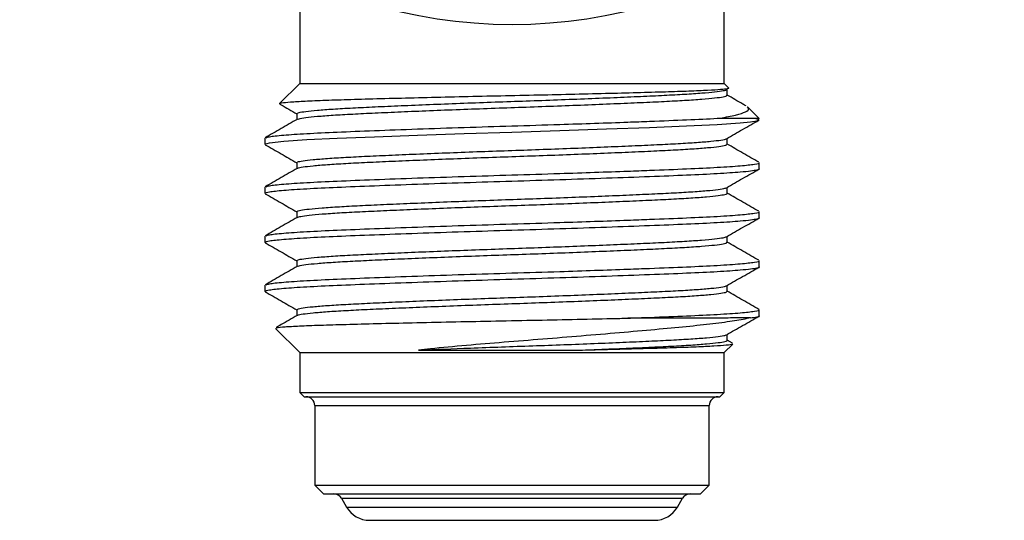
# Model space of a CAD drawing. Header units: inches. Extents: x 2.6 to 13.1, y 0.8 to 9.4.
# Tile 8 of 23: x 7.533 to 8.091, y 7.793 to 8.077. Entities that reach past the tile are written whole.
import ezdxf

# ---------------------------------------------------------------- set-up
doc = ezdxf.new("R2010")
doc.units = ezdxf.units.IN
doc.header["$MEASUREMENT"] = 0

msp = doc.modelspace()

# ---------------------------------------------------------------- linework, layer by layer
at = {"color": 7, "linetype": 'Continuous', "lineweight": 25}
for p, q in [((7.6916458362, 8.0958346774), (7.6916458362, 8.0408346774)), ((7.9321458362, 8.0408346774), (7.9321458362, 8.0958346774)), ((7.6916458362, 8.0408346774), (7.6802245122, 8.0294133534)), ((7.6916458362, 8.0408346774), (7.8118958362, 8.0408346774)), ((7.8118958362, 8.0408346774), (7.9321458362, 8.0408346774)), ((7.9347601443, 8.0382203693), (7.9321458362, 8.0408346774)), ((7.9518351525, 8.0211453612), (7.945359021, 8.0276214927)), ((7.6718958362, 8.0098624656), (7.6718958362, 8.0063902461)), ((7.9518958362, 7.9925013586), (7.9518958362, 7.9959735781)), ((7.6718958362, 7.9820846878), (7.6718958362, 7.9786124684)), ((7.9518958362, 7.9647235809), (7.9518958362, 7.9681958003)), ((7.6718958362, 7.95430691), (7.6718958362, 7.9508346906)), ((7.9518958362, 7.9369458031), (7.9518958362, 7.9404180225)), ((7.6718958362, 7.9265291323), (7.6718958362, 7.9230569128)), ((7.6899380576, 7.9126429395), (7.6899380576, 7.9092950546)), ((7.9518958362, 7.9091680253), (7.9518958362, 7.9126402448)), ((7.6779240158, 7.9020564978), (7.6916458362, 7.8883346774)), ((7.9338536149, 7.8952818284), (7.9338536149, 7.8986275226)), ((7.9321458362, 7.8883346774), (7.9369563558, 7.893145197)), ((7.9368489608, 7.8936739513), (7.9338536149, 7.8954061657)), ((7.6916458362, 7.8883346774), (7.6916458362, 7.8658346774)), ((7.6916458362, 7.8883346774), (7.8118958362, 7.8883346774)), ((7.8118958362, 7.8883346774), (7.9321458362, 7.8883346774)), ((7.9321458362, 7.8658346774), (7.9321458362, 7.8883346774)), ((7.6916458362, 7.8658346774), (7.6941458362, 7.8633346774)), ((7.6916458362, 7.8658346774), (7.8118958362, 7.8658346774)), ((7.6941458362, 7.8633346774), (7.8118958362, 7.8633346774)), ((7.8118958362, 7.8658346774), (7.9321458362, 7.8658346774)), ((7.8118958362, 7.8633346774), (7.9296458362, 7.8633346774)), ((7.9296458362, 7.8633346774), (7.9321458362, 7.8658346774)), ((7.7001458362, 7.8583346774), (7.7001458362, 7.8133346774)), ((7.7001458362, 7.8583346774), (7.8118958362, 7.8583346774)), ((7.8118958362, 7.8583346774), (7.9236458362, 7.8583346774)), ((7.9236458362, 7.8133346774), (7.9236458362, 7.8583346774)), ((7.7001458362, 7.8133346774), (7.7051458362, 7.8083346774)), ((7.7001458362, 7.8133346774), (7.8118958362, 7.8133346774)), ((7.8118958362, 7.8133346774), (7.9236458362, 7.8133346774)), ((7.9186458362, 7.8083346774), (7.9236458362, 7.8133346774)), ((7.7051458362, 7.8083346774), (7.8118958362, 7.8083346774)), ((7.8118958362, 7.8083346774), (7.9186458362, 7.8083346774)), ((7.7152687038, 7.8058346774), (7.7181554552, 7.8008346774)), ((7.7152687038, 7.8058346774), (7.8118958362, 7.8058346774)), ((7.8118958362, 7.8058346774), (7.9085229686, 7.8058346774)), ((7.9056362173, 7.8008346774), (7.9085229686, 7.8058346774)), ((7.7181554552, 7.8008346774), (7.8118958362, 7.8008346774)), ((7.8118958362, 7.8008346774), (7.9056362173, 7.8008346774)), ((7.7311458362, 7.7933346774), (7.8118958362, 7.7933346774)), ((7.8118958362, 7.7933346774), (7.8926458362, 7.7933346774))]:
    msp.add_line(p, q, dxfattribs=at)
at = {"color": 7, "linetype": 'Continuous', "lineweight": 25, "flags": 128}
msp.add_lwpolyline([(7.6718972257, 8.0063902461), (7.6745311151, 8.0072323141), (7.6825470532, 8.0081258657), (7.6956308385, 8.0090194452), (7.7128909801, 8.0098620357), (7.7338818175, 8.0107045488), (7.7583068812, 8.0115981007), (7.7848317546, 8.0124916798), (7.8118822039, 8.0133342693), (7.8389323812, 8.0141767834), (7.8654586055, 8.0150703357), (7.8898865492, 8.0159639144), (7.9108814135, 8.0168065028), (7.9281451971, 8.017649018), (7.9412337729, 8.0185425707), (7.9470924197, 8.0191310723), (7.950709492, 8.0197199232), (7.9518958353, 8.0202786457), (7.9497285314, 8.021040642), (7.9497285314, 8.021040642)], dxfattribs=at)
at = {"color": 7, "linetype": 'Continuous', "lineweight": 25}
for centre, radius, start, end in [((7.8118958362, 8.3533346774), 0.2790000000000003, 132.8238335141, 47.1761664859), ((7.6951458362, 7.8583346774), 0.0049999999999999, 0, 90), ((7.9286458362, 7.8583346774), 0.0049999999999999, 90, 180), ((7.7109385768, 7.8033346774), 0.0050000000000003, 30, 90), ((7.9128530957, 7.8033346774), 0.0050000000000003, 90, 150), ((7.7311458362, 7.8083346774), 0.0150000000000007, 210, 270), ((7.8926458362, 7.8083346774), 0.0150000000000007, 270, 330)]:
    msp.add_arc(centre, radius, start, end, dxfattribs=at)
for points, knots in [([(7.934718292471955, 8.03817851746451), (7.934630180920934, 8.03805306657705), (7.934445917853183, 8.03779071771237), (7.930409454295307, 8.03736004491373), (7.923224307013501, 8.036900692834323), (7.912644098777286, 8.036435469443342), (7.899077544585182, 8.035996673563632), (7.883112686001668, 8.035550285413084), (7.864899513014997, 8.035076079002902), (7.845189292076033, 8.034601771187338), (7.824227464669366, 8.0341289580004), (7.802950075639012, 8.03368953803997), (7.781634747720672, 8.033216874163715), (7.761151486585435, 8.032733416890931), (7.741736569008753, 8.032242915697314), (7.724312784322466, 8.031770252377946), (7.709148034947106, 8.031313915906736), (7.69684985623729, 8.030826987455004), (7.687490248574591, 8.0303289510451), (7.681933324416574, 8.029834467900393), (7.679652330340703, 8.029487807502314), (7.680394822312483, 8.029295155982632), (7.680538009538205, 8.029258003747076)], [0, 0, 0, 0, 0.0437587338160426, 0.0915103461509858, 0.1422988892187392, 0.194558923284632, 0.2453701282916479, 0.2976298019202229, 0.3489378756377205, 0.4017094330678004, 0.4534234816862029, 0.5066334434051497, 0.5585301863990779, 0.6118889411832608, 0.6645061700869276, 0.7186491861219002, 0.7712651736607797, 0.8253610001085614, 0.8787555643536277, 0.9336908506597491, 0.9872124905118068, 1, 1, 1, 1]), ([(7.689942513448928, 8.023753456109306), (7.690190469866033, 8.02395931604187), (7.69069182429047, 8.024375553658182), (7.694761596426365, 8.025037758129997), (7.701253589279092, 8.025712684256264), (7.710205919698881, 8.02638118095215), (7.72124528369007, 8.027022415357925), (7.734178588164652, 8.027632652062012), (7.748850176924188, 8.028287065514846), (7.765050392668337, 8.028959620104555), (7.782283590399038, 8.029632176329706), (7.799990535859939, 8.030286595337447), (7.817847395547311, 8.030896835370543), (7.83563053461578, 8.03153806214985), (7.853081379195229, 8.032206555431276), (7.869687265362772, 8.032881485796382), (7.884909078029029, 8.03354443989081), (7.898435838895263, 8.034167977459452), (7.910130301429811, 8.034791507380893), (7.919792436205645, 8.035454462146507), (7.927198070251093, 8.036129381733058), (7.931859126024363, 8.03679791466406), (7.93396594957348, 8.037298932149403), (7.933648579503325, 8.037574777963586), (7.933569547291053, 8.037643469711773)], [0, 0, 0, 0, 0.0460976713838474, 0.0932069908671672, 0.1406653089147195, 0.1879485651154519, 0.2345441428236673, 0.2805616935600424, 0.3274412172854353, 0.3748410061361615, 0.4222408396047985, 0.4691204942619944, 0.5151381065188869, 0.5617335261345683, 0.6090167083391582, 0.6564750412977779, 0.7035844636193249, 0.7498435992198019, 0.7961026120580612, 0.8432119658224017, 0.8906702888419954, 0.9379535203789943, 0.9845490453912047, 1, 1, 1, 1]), ([(7.933853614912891, 8.034170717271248), (7.933853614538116, 8.034749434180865), (7.933853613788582, 8.035906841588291), (7.933853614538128, 8.03706424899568), (7.933853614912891, 8.03764293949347)], [0, 0, 0, 0, 0.5000114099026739, 1, 1, 1, 1]), ([(7.690439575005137, 8.020523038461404), (7.690616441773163, 8.020649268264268), (7.691088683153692, 8.020986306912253), (7.694800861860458, 8.021565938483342), (7.70124306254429, 8.022240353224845), (7.710208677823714, 8.02290898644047), (7.721244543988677, 8.023550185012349), (7.734178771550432, 8.02416043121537), (7.748850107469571, 8.024814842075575), (7.765050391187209, 8.025487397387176), (7.782283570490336, 8.026159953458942), (7.799990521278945, 8.026814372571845), (7.817847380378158, 8.027424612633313), (7.835630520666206, 8.02806583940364), (7.853081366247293, 8.02873433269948), (7.869687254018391, 8.029409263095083), (7.884909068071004, 8.030072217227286), (7.898435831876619, 8.03069575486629), (7.910130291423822, 8.031319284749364), (7.919792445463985, 8.031982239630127), (7.927198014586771, 8.032657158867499), (7.931859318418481, 8.033325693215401), (7.933966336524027, 8.033826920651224), (7.933648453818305, 8.034102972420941), (7.933569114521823, 8.034171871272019)], [0, 0, 0, 0, 0.0287209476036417, 0.0766860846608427, 0.1250065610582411, 0.1731487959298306, 0.2205908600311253, 0.2674443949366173, 0.3151755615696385, 0.363436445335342, 0.4116973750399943, 0.4594286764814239, 0.5062822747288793, 0.5537241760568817, 0.601866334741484, 0.6501868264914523, 0.6981520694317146, 0.7452515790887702, 0.7923509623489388, 0.8403161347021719, 0.8886366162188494, 0.9367788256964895, 0.9842208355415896, 1, 1, 1, 1]), ([(7.9445800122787, 8.028092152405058), (7.94394651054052, 8.028458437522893), (7.940370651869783, 8.030525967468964), (7.936795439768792, 8.032593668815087), (7.933853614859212, 8.034295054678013)], [0, 0, 0, 0, 0.1771607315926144, 1, 1, 1, 1]), ([(7.680455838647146, 8.029114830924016), (7.680648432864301, 8.029003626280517), (7.683799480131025, 8.02718419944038), (7.686965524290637, 8.025361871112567), (7.68993805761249, 8.023650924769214)], [0, 0, 0, 0, 0.06112070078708, 1, 1, 1, 1]), ([(7.929832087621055, 8.021219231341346), (7.933015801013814, 8.021797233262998), (7.939469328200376, 8.022968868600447), (7.944587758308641, 8.024770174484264), (7.946666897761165, 8.026249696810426), (7.945501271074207, 8.027101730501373), (7.945118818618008, 8.027381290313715)], [0, 0, 0, 0, 0.2844641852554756, 0.5766214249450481, 0.8610857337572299, 1, 1, 1, 1]), ([(7.690135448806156, 8.020520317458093), (7.687127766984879, 8.018780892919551), (7.681112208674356, 8.015301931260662), (7.675095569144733, 8.01182326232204), (7.672087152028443, 8.010083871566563)], [0, 0, 0, 0, 0.4999838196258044, 1, 1, 1, 1]), ([(7.67260863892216, 8.010089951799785), (7.673021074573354, 8.010293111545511), (7.674009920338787, 8.010780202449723), (7.681815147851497, 8.011598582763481), (7.694753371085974, 8.0124945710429), (7.712275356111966, 8.013334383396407), (7.733527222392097, 8.014173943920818), (7.7579581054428, 8.015070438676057), (7.784486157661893, 8.015966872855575), (7.811883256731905, 8.016806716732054), (7.836883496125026, 8.017572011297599), (7.85889910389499, 8.018308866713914), (7.875887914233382, 8.018909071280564), (7.893687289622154, 8.019575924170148), (7.911495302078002, 8.020279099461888), (7.923778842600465, 8.020864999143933), (7.929273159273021, 8.021186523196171), (7.929832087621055, 8.021219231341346)], [0, 0, 0, 0, 0.056284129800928, 0.1349454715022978, 0.2136074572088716, 0.2907555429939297, 0.3679018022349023, 0.4465631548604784, 0.525225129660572, 0.6023731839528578, 0.6795194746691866, 0.7377181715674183, 0.7961375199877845, 0.8369689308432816, 0.9141172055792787, 0.9912632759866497, 1, 1, 1, 1]), ([(7.689938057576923, 8.023754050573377), (7.689938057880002, 8.023175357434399), (7.689938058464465, 8.022059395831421), (7.689938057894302, 8.020943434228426), (7.689938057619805, 8.02040616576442)], [0, 0, 0, 0, 0.5185600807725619, 1, 1, 1, 1]), ([(7.929832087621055, 8.021219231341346), (7.931126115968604, 8.0212154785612), (7.936486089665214, 8.02119993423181), (7.944170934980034, 8.021170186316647), (7.949999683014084, 8.021129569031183), (7.952453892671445, 8.021100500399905), (7.951813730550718, 8.021085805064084), (7.951774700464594, 8.021084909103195)], [0, 0, 0, 0, 0.0932715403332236, 0.3863385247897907, 0.6879044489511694, 0.9809718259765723, 1, 1, 1, 1]), ([(7.933542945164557, 8.00955904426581), (7.936568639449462, 8.011308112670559), (7.9426223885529, 8.014807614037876), (7.948668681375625, 8.018302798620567), (7.951693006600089, 8.0200510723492)], [0, 0, 0, 0, 0.4998050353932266, 1, 1, 1, 1]), ([(7.69022221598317, 7.99597679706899), (7.690220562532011, 7.996112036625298), (7.690216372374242, 7.996454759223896), (7.693190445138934, 7.997036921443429), (7.69878517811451, 7.99770951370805), (7.706977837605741, 7.998382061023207), (7.717340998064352, 7.999036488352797), (7.729662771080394, 7.999646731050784), (7.743768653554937, 8.000287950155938), (7.759505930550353, 8.000956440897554), (7.776456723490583, 8.001631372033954), (7.79405928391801, 8.002294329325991), (7.81189180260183, 8.002917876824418), (7.829724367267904, 8.003541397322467), (7.847327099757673, 8.004204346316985), (7.864278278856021, 8.004879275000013), (7.880016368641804, 8.005547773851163), (7.894122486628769, 8.006189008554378), (7.90644710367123, 8.006799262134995), (7.916803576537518, 8.007453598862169), (7.925026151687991, 8.00812642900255), (7.930514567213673, 8.008797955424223), (7.933242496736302, 8.009278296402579), (7.93334576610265, 8.009522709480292), (7.933360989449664, 8.009558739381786)], [0, 0, 0, 0, 0.0312685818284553, 0.0792404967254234, 0.1277448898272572, 0.1762494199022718, 0.2242217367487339, 0.2713118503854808, 0.3189930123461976, 0.3673780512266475, 0.4159424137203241, 0.4641498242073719, 0.5114872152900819, 0.5588241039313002, 0.6070312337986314, 0.6555955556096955, 0.7039807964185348, 0.7516623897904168, 0.7987523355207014, 0.8467242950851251, 0.8952287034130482, 0.943733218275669, 0.9917054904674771, 1, 1, 1, 1]), ([(7.933853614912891, 8.00639293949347), (7.933853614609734, 8.006971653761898), (7.933853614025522, 8.008086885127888), (7.933853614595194, 8.009202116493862), (7.933853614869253, 8.009738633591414)], [0, 0, 0, 0, 0.5189185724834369, 0.9999999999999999, 0.9999999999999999, 0.9999999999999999, 0.9999999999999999]), ([(7.672083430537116, 8.006171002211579), (7.675064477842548, 8.004448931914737), (7.681001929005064, 8.00101902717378), (7.686967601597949, 7.997583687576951), (7.689938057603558, 7.99587314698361)], [0, 0, 0, 0, 0.5020752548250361, 1, 1, 1, 1]), ([(7.690388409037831, 7.992744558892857), (7.690405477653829, 7.992800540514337), (7.690486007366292, 7.993064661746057), (7.693252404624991, 7.993565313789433), (7.698768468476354, 7.994237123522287), (7.706982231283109, 7.994909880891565), (7.717339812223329, 7.995564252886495), (7.729663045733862, 7.996174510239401), (7.743768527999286, 7.996815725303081), (7.759505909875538, 7.997484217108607), (7.776456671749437, 7.998159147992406), (7.79405923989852, 7.998822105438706), (7.811891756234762, 7.999445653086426), (7.829724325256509, 8.000069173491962), (7.847327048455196, 8.00073212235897), (7.864278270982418, 8.001407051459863), (7.880016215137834, 8.002075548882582), (7.894122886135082, 8.002716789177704), (7.906445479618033, 8.00332702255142), (7.91680967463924, 8.003981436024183), (7.92500303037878, 8.004653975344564), (7.930600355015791, 8.005326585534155), (7.933581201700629, 8.005910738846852), (7.933575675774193, 8.006255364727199), (7.933573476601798, 8.006392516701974)], [0, 0, 0, 0, 0.0128377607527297, 0.0605685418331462, 0.1088291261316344, 0.1570898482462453, 0.2048210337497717, 0.2516744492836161, 0.2991159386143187, 0.3472577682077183, 0.3955780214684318, 0.4435431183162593, 0.4906425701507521, 0.5377415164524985, 0.5857063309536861, 0.6340265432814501, 0.6821685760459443, 0.7296104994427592, 0.7764637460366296, 0.8241945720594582, 0.8724551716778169, 0.9207158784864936, 0.9684470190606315, 0.9999999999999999, 0.9999999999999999, 0.9999999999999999, 0.9999999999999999]), ([(7.951704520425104, 7.996194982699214), (7.948696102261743, 7.997934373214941), (7.942745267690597, 8.001374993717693), (7.936795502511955, 8.004815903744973), (7.93385361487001, 8.006517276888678)], [0, 0, 0, 0, 0.5055455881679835, 1, 1, 1, 1]), ([(7.671897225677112, 7.978612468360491), (7.672407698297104, 7.978890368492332), (7.673438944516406, 7.979451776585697), (7.681762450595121, 7.980348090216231), (7.694765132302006, 7.981244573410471), (7.71226958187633, 7.982084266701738), (7.733525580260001, 7.98292385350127), (7.75795505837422, 7.983820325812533), (7.784482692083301, 7.984716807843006), (7.811881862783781, 7.985556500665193), (7.839281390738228, 7.986396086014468), (7.865810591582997, 7.987292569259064), (7.89024217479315, 7.988189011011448), (7.911504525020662, 7.989028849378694), (7.929002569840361, 7.989867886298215), (7.940547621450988, 7.990662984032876), (7.94758135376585, 7.991357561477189), (7.950817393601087, 7.991945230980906), (7.952484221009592, 7.992312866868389), (7.951894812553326, 7.992501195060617), (7.951894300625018, 7.9925013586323)], [0, 0, 0, 0, 0.0618522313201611, 0.1249525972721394, 0.1880536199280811, 0.2499403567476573, 0.3118252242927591, 0.3749255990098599, 0.4380266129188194, 0.4999133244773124, 0.5617982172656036, 0.6248986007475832, 0.6879996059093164, 0.7498862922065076, 0.8117712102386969, 0.8748716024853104, 0.9163131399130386, 0.9585005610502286, 0.9999639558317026, 1, 1, 1, 1]), ([(7.690135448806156, 7.992742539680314), (7.68712776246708, 7.991003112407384), (7.681112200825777, 7.987524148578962), (7.675095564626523, 7.98404548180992), (7.672087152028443, 7.982306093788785)], [0, 0, 0, 0, 0.4999842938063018, 1, 1, 1, 1]), ([(7.672608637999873, 7.982312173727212), (7.673021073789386, 7.982515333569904), (7.674009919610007, 7.983002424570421), (7.681815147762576, 7.983820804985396), (7.694753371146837, 7.984716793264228), (7.712275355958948, 7.985556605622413), (7.733527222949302, 7.986396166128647), (7.757958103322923, 7.987292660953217), (7.78448616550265, 7.988189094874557), (7.811883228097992, 7.989028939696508), (7.836883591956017, 7.989794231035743), (7.858898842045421, 7.990531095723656), (7.875888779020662, 7.991131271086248), (7.89368433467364, 7.991798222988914), (7.911518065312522, 7.99250073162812), (7.928963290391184, 7.993340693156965), (7.942196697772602, 7.994236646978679), (7.94968992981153, 7.995134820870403), (7.952774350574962, 7.995692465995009), (7.951895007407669, 7.995973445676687), (7.951894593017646, 7.995973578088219)], [0, 0, 0, 0, 0.0459173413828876, 0.1100902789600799, 0.1742637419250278, 0.2372021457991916, 0.3001390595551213, 0.3643120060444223, 0.4284854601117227, 0.4914238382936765, 0.5543607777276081, 0.6018400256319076, 0.6494992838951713, 0.682810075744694, 0.7457486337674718, 0.8086853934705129, 0.8728582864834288, 0.93703179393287, 0.9999703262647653, 1, 1, 1, 1]), ([(7.689938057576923, 7.9959762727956), (7.689938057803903, 7.995397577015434), (7.689938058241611, 7.994281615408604), (7.689938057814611, 7.993165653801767), (7.689938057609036, 7.992628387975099)], [0, 0, 0, 0, 0.5185624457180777, 1, 1, 1, 1]), ([(7.933542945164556, 7.981781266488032), (7.936568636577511, 7.983530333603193), (7.942622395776, 7.987029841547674), (7.948668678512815, 7.990525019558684), (7.951693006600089, 7.992273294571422)], [0, 0, 0, 0, 0.4998037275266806, 1, 1, 1, 1]), ([(7.690218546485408, 7.968197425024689), (7.690141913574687, 7.968264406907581), (7.68982826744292, 7.968538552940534), (7.691932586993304, 7.969037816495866), (7.696590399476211, 7.969706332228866), (7.703995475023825, 7.970381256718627), (7.713656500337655, 7.971044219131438), (7.725350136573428, 7.97166777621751), (7.738876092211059, 7.972291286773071), (7.754097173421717, 7.972954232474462), (7.770702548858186, 7.973629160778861), (7.78815314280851, 7.974297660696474), (7.805936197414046, 7.97493890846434), (7.823793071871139, 7.975549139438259), (7.841500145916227, 7.976203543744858), (7.858733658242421, 7.97687609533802), (7.874934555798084, 7.977548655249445), (7.889606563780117, 7.978203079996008), (7.902541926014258, 7.978813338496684), (7.913577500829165, 7.979454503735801), (7.922548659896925, 7.980123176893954), (7.928975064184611, 7.980797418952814), (7.932604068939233, 7.981356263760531), (7.933070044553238, 7.98167331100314), (7.933225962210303, 7.981779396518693)], [0, 0, 0, 0, 0.0154168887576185, 0.0630988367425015, 0.1114847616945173, 0.1600501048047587, 0.2082585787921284, 0.2555970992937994, 0.3029347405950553, 0.3511427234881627, 0.3997079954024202, 0.448094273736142, 0.4957769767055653, 0.5428677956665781, 0.5908405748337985, 0.6393459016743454, 0.6878514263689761, 0.7358247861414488, 0.782915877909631, 0.8305978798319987, 0.878983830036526, 0.9275491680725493, 0.9757576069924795, 1, 1, 1, 1]), ([(7.933853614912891, 7.978615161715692), (7.933853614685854, 7.979193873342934), (7.933853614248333, 7.980309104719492), (7.933853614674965, 7.981424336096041), (7.933853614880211, 7.981960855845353)], [0, 0, 0, 0, 0.5189161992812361, 1, 1, 1, 1]), ([(7.672083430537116, 7.978393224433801), (7.675064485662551, 7.976671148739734), (7.681001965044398, 7.973241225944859), (7.686967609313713, 7.969805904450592), (7.689938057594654, 7.968095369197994)], [0, 0, 0, 0, 0.5020741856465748, 1, 1, 1, 1]), ([(7.690203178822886, 7.964963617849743), (7.69071426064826, 7.965162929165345), (7.69177580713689, 7.965576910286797), (7.696658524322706, 7.966234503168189), (7.703977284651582, 7.96690892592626), (7.713661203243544, 7.967572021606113), (7.725348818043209, 7.968195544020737), (7.738876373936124, 7.968819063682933), (7.754097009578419, 7.969482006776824), (7.770702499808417, 7.970156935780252), (7.788153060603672, 7.970825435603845), (7.805936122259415, 7.971466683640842), (7.823792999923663, 7.97207691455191), (7.841500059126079, 7.972731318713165), (7.858733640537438, 7.973403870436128), (7.874934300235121, 7.974076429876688), (7.889607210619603, 7.97473085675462), (7.902539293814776, 7.975341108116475), (7.91358730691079, 7.975982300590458), (7.922511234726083, 7.976650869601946), (7.929114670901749, 7.977325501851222), (7.93278384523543, 7.977989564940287), (7.934281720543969, 7.978404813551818), (7.933849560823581, 7.978614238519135), (7.933847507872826, 7.978615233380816)], [0, 0, 0, 0, 0.0446941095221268, 0.0928322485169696, 0.1411488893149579, 0.1891104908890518, 0.2362065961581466, 0.2833018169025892, 0.3312629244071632, 0.3795794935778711, 0.4277179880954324, 0.4751565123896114, 0.5220061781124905, 0.5697332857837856, 0.6179902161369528, 0.6662473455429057, 0.7139750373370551, 0.7608249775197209, 0.8082627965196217, 0.8564009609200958, 0.9047175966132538, 0.952679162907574, 0.9997752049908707, 1, 1, 1, 1]), ([(7.951704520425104, 7.968417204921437), (7.948696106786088, 7.970156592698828), (7.942745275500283, 7.973597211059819), (7.936795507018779, 7.977038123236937), (7.933853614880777, 7.978739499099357)], [0, 0, 0, 0, 0.5055451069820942, 1, 1, 1, 1]), ([(7.671897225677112, 7.950834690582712), (7.672407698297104, 7.951112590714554), (7.673438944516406, 7.951673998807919), (7.681762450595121, 7.952570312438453), (7.694765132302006, 7.953466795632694), (7.71226958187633, 7.95430648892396), (7.733525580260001, 7.955146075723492), (7.75795505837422, 7.956042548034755), (7.784482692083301, 7.956939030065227), (7.811881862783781, 7.957778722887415), (7.839281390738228, 7.958618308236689), (7.865810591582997, 7.959514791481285), (7.89024217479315, 7.960411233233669), (7.911504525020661, 7.961251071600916), (7.929002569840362, 7.962090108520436), (7.940547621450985, 7.9628852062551), (7.947581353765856, 7.963579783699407), (7.950817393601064, 7.964167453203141), (7.95248422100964, 7.964535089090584), (7.951894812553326, 7.96472341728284), (7.951894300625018, 7.964723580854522)], [0, 0, 0, 0, 0.0618522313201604, 0.1249525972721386, 0.1880536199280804, 0.2499403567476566, 0.3118252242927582, 0.3749255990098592, 0.4380266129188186, 0.4999133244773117, 0.561798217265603, 0.6248986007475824, 0.6879996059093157, 0.7498862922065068, 0.8117712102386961, 0.8748716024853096, 0.9163131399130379, 0.9585005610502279, 0.9999639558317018, 1, 1, 1, 1]), ([(7.690135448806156, 7.964964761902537), (7.687127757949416, 7.963225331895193), (7.681112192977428, 7.959746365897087), (7.675095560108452, 7.956267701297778), (7.672087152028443, 7.954528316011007)], [0, 0, 0, 0, 0.4999847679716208, 1, 1, 1, 1]), ([(7.672608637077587, 7.954534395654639), (7.67302107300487, 7.954737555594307), (7.674009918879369, 7.955224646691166), (7.681815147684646, 7.956043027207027), (7.694753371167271, 7.956939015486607), (7.712275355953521, 7.957778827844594), (7.733527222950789, 7.958618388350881), (7.757958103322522, 7.959514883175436), (7.784486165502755, 7.960411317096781), (7.811883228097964, 7.961251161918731), (7.836883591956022, 7.962016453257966), (7.85889884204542, 7.96275331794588), (7.875888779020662, 7.96335349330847), (7.89368433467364, 7.964020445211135), (7.911518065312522, 7.964722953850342), (7.928963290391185, 7.965562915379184), (7.942196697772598, 7.966458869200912), (7.949689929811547, 7.967357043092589), (7.952774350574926, 7.96791468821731), (7.951895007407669, 7.968195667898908), (7.951894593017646, 7.968195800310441)], [0, 0, 0, 0, 0.0459173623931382, 0.1100902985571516, 0.174263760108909, 0.23720216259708, 0.3001390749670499, 0.3643120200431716, 0.4284854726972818, 0.4914238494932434, 0.5543607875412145, 0.6018400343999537, 0.6494992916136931, 0.6828100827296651, 0.7457486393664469, 0.8086853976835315, 0.8728582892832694, 0.9370317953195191, 0.9999703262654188, 1, 1, 1, 1]), ([(7.689938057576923, 7.968198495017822), (7.689938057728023, 7.967619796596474), (7.689938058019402, 7.966503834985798), (7.689938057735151, 7.96538787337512), (7.689938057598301, 7.964850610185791)], [0, 0, 0, 0, 0.518564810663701, 1, 1, 1, 1]), ([(7.933542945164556, 7.954003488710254), (7.936568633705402, 7.955752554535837), (7.942622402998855, 7.95925206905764), (7.948668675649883, 7.962747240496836), (7.951693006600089, 7.964495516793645)], [0, 0, 0, 0, 0.4998024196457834, 1, 1, 1, 1]), ([(7.68994306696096, 7.940420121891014), (7.690190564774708, 7.940625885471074), (7.690691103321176, 7.941042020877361), (7.694759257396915, 7.941704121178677), (7.701250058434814, 7.942379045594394), (7.710201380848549, 7.943047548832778), (7.721239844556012, 7.943688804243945), (7.734172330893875, 7.944299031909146), (7.748843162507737, 7.944953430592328), (7.765042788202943, 7.945625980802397), (7.782275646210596, 7.946298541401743), (7.799982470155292, 7.946952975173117), (7.817839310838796, 7.947563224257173), (7.83562254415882, 7.948204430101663), (7.853073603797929, 7.948872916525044), (7.86968013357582, 7.949547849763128), (7.884902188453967, 7.950210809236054), (7.898431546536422, 7.950834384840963), (7.910120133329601, 7.951457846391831), (7.919808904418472, 7.952120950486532), (7.927118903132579, 7.952795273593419), (7.931884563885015, 7.95343193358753), (7.93291243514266, 7.953825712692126), (7.933379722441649, 7.954004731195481)], [0, 0, 0, 0, 0.0471450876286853, 0.0953460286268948, 0.14390429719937, 0.1922836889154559, 0.2399596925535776, 0.2870436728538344, 0.3350094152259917, 0.383507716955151, 0.4320063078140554, 0.4799728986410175, 0.5270572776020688, 0.5747322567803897, 0.623111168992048, 0.6716695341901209, 0.7198711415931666, 0.7672029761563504, 0.8145336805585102, 0.8627346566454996, 0.9112929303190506, 0.9596722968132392, 1, 1, 1, 1]), ([(7.933853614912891, 7.950837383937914), (7.933853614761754, 7.951416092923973), (7.933853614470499, 7.952531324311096), (7.933853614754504, 7.953646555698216), (7.933853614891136, 7.954183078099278)], [0, 0, 0, 0, 0.5189138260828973, 1, 1, 1, 1]), ([(7.672083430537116, 7.950615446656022), (7.675064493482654, 7.948893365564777), (7.681002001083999, 7.945463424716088), (7.686967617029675, 7.942028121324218), (7.689938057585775, 7.940317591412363)], [0, 0, 0, 0, 0.5020731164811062, 1, 1, 1, 1]), ([(7.690439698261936, 7.937189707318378), (7.690616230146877, 7.937315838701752), (7.691087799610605, 7.937652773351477), (7.694798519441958, 7.938232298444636), (7.701239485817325, 7.938906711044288), (7.710204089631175, 7.939575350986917), (7.72123904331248, 7.940216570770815), (7.734172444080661, 7.940826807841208), (7.748843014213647, 7.941481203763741), (7.765042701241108, 7.94215375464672), (7.782275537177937, 7.942826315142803), (7.799982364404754, 7.943480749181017), (7.817839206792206, 7.944090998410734), (7.835622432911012, 7.944732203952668), (7.853073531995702, 7.945400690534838), (7.869679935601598, 7.946075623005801), (7.884902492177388, 7.946738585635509), (7.89843006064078, 7.947362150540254), (7.910125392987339, 7.947985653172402), (7.919788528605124, 7.948648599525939), (7.927195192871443, 7.949323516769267), (7.931857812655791, 7.949992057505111), (7.933965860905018, 7.950493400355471), (7.933648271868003, 7.950769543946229), (7.933568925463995, 7.950838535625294)], [0, 0, 0, 0, 0.0286991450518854, 0.0766640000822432, 0.1249844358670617, 0.173126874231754, 0.2205693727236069, 0.2674227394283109, 0.3151535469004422, 0.3634143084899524, 0.4116753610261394, 0.4594070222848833, 0.5062607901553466, 0.553702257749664, 0.6018442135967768, 0.6501647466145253, 0.6981302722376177, 0.7452302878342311, 0.7923291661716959, 0.8402940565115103, 0.8886144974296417, 0.9367569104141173, 0.98419935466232, 0.9999999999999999, 0.9999999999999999, 0.9999999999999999, 0.9999999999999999]), ([(7.951704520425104, 7.940639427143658), (7.948696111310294, 7.942378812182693), (7.942745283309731, 7.945819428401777), (7.93679551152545, 7.949260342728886), (7.933853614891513, 7.95096172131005)], [0, 0, 0, 0, 0.5055446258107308, 1, 1, 1, 1]), ([(7.672608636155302, 7.926756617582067), (7.673021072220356, 7.926959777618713), (7.674009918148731, 7.927446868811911), (7.681815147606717, 7.928265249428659), (7.694753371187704, 7.929161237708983), (7.712275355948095, 7.930001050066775), (7.733527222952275, 7.930840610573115), (7.757958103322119, 7.931737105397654), (7.784486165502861, 7.932633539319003), (7.811883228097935, 7.933473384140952), (7.836883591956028, 7.934238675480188), (7.858898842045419, 7.934975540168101), (7.875888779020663, 7.935575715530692), (7.89368433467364, 7.936242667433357), (7.911518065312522, 7.936945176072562), (7.928963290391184, 7.93778513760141), (7.942196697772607, 7.938681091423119), (7.949689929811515, 7.939579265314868), (7.952774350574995, 7.940136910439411), (7.951895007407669, 7.940417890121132), (7.951894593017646, 7.940418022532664)], [0, 0, 0, 0, 0.0459173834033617, 0.1100903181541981, 0.1742637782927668, 0.237202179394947, 0.3001390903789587, 0.3643120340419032, 0.4284854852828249, 0.4914238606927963, 0.5543607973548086, 0.601840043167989, 0.6494992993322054, 0.6828100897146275, 0.745748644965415, 0.8086854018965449, 0.8728582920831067, 0.9370317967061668, 0.999970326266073, 0.9999999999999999, 0.9999999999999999, 0.9999999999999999, 0.9999999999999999]), ([(7.689938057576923, 7.940420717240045), (7.689938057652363, 7.939842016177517), (7.68993805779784, 7.938726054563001), (7.689938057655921, 7.937610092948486), (7.689938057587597, 7.937072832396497)], [0, 0, 0, 0, 0.5185671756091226, 0.9999999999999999, 0.9999999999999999, 0.9999999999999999, 0.9999999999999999]), ([(7.671897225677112, 7.923056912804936), (7.672407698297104, 7.923334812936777), (7.673438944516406, 7.923896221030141), (7.681762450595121, 7.924792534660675), (7.694765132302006, 7.925689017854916), (7.71226958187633, 7.926528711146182), (7.733525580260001, 7.927368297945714), (7.75795505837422, 7.928264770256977), (7.784482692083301, 7.929161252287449), (7.811881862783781, 7.930000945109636), (7.839281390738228, 7.930840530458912), (7.865810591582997, 7.931737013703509), (7.89024217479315, 7.932633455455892), (7.911504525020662, 7.933473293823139), (7.929002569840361, 7.934312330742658), (7.940547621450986, 7.935107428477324), (7.947581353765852, 7.935802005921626), (7.95081739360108, 7.936389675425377), (7.952484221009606, 7.936757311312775), (7.951894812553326, 7.936945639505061), (7.951894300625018, 7.936945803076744)], [0, 0, 0, 0, 0.0618522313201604, 0.1249525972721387, 0.1880536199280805, 0.2499403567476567, 0.3118252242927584, 0.3749255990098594, 0.4380266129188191, 0.4999133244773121, 0.5617982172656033, 0.6248986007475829, 0.6879996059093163, 0.7498862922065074, 0.8117712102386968, 0.8748716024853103, 0.9163131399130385, 0.9585005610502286, 0.9999639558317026, 1, 1, 1, 1]), ([(7.690135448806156, 7.93718698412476), (7.687127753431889, 7.935447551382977), (7.681112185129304, 7.931968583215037), (7.675095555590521, 7.928489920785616), (7.672087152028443, 7.926750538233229)], [0, 0, 0, 0, 0.4999852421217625, 1, 1, 1, 1]), ([(7.933542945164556, 7.926225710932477), (7.936568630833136, 7.927974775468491), (7.942622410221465, 7.931474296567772), (7.94866867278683, 7.934969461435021), (7.951693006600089, 7.936717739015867)], [0, 0, 0, 0, 0.4998011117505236, 1, 1, 1, 1]), ([(7.690222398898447, 7.91264345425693), (7.6902205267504, 7.912778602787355), (7.690215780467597, 7.913121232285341), (7.693188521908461, 7.913703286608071), (7.698782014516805, 7.914375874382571), (7.706973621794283, 7.915048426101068), (7.717335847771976, 7.915702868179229), (7.729656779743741, 7.916313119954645), (7.743761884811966, 7.916954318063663), (7.759498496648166, 7.917622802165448), (7.776448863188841, 7.918297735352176), (7.794051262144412, 7.918960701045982), (7.811883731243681, 7.919584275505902), (7.829716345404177, 7.920207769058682), (7.847319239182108, 7.920870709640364), (7.864270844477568, 7.921545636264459), (7.88000959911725, 7.922214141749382), (7.89411649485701, 7.92285539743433), (7.906441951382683, 7.923465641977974), (7.916799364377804, 7.924119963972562), (7.925022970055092, 7.92479278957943), (7.930512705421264, 7.925464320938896), (7.933241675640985, 7.92594476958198), (7.933345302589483, 7.926189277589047), (7.933360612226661, 7.926225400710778)], [0, 0, 0, 0, 0.0312476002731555, 0.0792191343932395, 0.1277233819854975, 0.1762280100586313, 0.2242006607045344, 0.2712909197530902, 0.3189716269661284, 0.3673564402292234, 0.4159208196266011, 0.4641284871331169, 0.5114663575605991, 0.5588027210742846, 0.6070095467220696, 0.6555738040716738, 0.7039592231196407, 0.7516412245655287, 0.7987309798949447, 0.8467025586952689, 0.8952068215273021, 0.9437114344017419, 0.9916840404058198, 1, 1, 1, 1]), ([(7.933853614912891, 7.923059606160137), (7.933853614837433, 7.923638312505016), (7.933853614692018, 7.924753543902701), (7.933853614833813, 7.925868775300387), (7.93385361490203, 7.926405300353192)], [0, 0, 0, 0, 0.5189114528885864, 1, 1, 1, 1]), ([(7.672083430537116, 7.922837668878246), (7.675064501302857, 7.921115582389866), (7.681002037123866, 7.917685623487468), (7.686967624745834, 7.91425033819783), (7.689938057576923, 7.912539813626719)], [0, 0, 0, 0, 0.5020720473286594, 1, 1, 1, 1]), ([(7.690388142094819, 7.909411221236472), (7.690405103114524, 7.909467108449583), (7.690485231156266, 7.909731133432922), (7.69325050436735, 7.91023167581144), (7.698765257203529, 7.910903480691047), (7.706977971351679, 7.911576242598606), (7.717334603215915, 7.912230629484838), (7.729656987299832, 7.912840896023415), (7.743761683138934, 7.913482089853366), (7.759498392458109, 7.914150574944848), (7.776448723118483, 7.914825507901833), (7.794051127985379, 7.915488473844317), (7.811883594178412, 7.916112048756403), (7.829716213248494, 7.916735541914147), (7.847319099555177, 7.917398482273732), (7.864270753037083, 7.918073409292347), (7.880009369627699, 7.918741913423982), (7.894116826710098, 7.919383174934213), (7.906440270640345, 7.919993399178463), (7.916805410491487, 7.92064779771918), (7.924999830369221, 7.92132033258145), (7.930598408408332, 7.921992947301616), (7.933580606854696, 7.922577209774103), (7.933575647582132, 7.922921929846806), (7.933573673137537, 7.923059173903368)], [0, 0, 0, 0, 0.0128161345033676, 0.0605465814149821, 0.1088070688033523, 0.1570679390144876, 0.2047995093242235, 0.2516531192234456, 0.2990941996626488, 0.3472358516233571, 0.395556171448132, 0.4435215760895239, 0.4906215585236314, 0.5377200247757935, 0.5856845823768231, 0.6340047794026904, 0.6821470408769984, 0.7295894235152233, 0.776442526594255, 0.8241730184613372, 0.8724335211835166, 0.9206943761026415, 0.9684259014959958, 1, 1, 1, 1]), ([(7.951704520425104, 7.912861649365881), (7.948696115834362, 7.914601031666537), (7.942745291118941, 7.918041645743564), (7.936795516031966, 7.92148256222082), (7.933853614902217, 7.923183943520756)], [0, 0, 0, 0, 0.5055441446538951, 1, 1, 1, 1]), ([(7.877545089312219, 7.907863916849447), (7.881711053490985, 7.908018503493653), (7.893748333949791, 7.908465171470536), (7.911496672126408, 7.909167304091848), (7.928969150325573, 7.910007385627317), (7.942195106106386, 7.910903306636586), (7.949690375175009, 7.911801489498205), (7.952774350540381, 7.912359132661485), (7.951895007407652, 7.912640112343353), (7.951894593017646, 7.912640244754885)], [0, 0, 0, 0, 0.0950377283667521, 0.2746052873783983, 0.4541677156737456, 0.6372569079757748, 0.8203478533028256, 0.999915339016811, 1, 1, 1, 1]), ([(7.690135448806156, 7.909409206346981), (7.687127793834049, 7.907669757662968), (7.683147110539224, 7.90536756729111), (7.679165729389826, 7.903065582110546), (7.678192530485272, 7.902502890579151)], [0, 0, 0, 0, 0.7555624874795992, 1, 1, 1, 1]), ([(7.678304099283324, 7.902309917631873), (7.678356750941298, 7.902386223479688), (7.678510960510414, 7.902609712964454), (7.682824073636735, 7.90300114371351), (7.690954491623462, 7.903470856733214), (7.702681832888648, 7.90393568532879), (7.717618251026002, 7.904373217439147), (7.735201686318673, 7.904823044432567), (7.755283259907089, 7.905300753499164), (7.776985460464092, 7.905778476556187), (7.799957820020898, 7.906252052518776), (7.82315816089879, 7.906692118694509), (7.84631794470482, 7.907167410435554), (7.864398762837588, 7.907560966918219), (7.874513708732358, 7.907794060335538), (7.87754508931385, 7.907863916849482)], [0, 0, 0, 0, 0.0428377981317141, 0.1254661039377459, 0.2070788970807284, 0.2910526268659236, 0.3727612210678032, 0.4567999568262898, 0.5399575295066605, 0.6255338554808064, 0.7086914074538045, 0.7942602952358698, 0.877612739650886, 0.9633213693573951, 0.9999999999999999, 0.9999999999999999, 0.9999999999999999, 0.9999999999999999]), ([(7.947092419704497, 7.90801996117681), (7.944295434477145, 7.907464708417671), (7.938701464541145, 7.906354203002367), (7.926201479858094, 7.904648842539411), (7.911025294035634, 7.903014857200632), (7.893177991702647, 7.901362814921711), (7.873037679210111, 7.89957976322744), (7.8515208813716, 7.897749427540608), (7.829405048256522, 7.895948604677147), (7.807378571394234, 7.894219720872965), (7.785863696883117, 7.892421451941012), (7.769816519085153, 7.890920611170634), (7.761247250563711, 7.890046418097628), (7.75900100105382, 7.889817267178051)], [0, 0, 0, 0, 0.0972168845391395, 0.1944337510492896, 0.2917120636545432, 0.3889516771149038, 0.4877903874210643, 0.5866290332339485, 0.6817707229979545, 0.7768963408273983, 0.8716225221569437, 0.9663486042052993, 1, 1, 1, 1]), ([(7.947092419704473, 7.908019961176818), (7.945001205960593, 7.908008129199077), (7.940770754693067, 7.907984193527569), (7.930362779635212, 7.907949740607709), (7.916575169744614, 7.907917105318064), (7.898973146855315, 7.907886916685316), (7.884830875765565, 7.907871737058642), (7.877545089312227, 7.907863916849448)], [0, 0, 0, 0, 0.1813663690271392, 0.3668977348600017, 0.5696573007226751, 0.7782969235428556, 1, 1, 1, 1]), ([(7.933542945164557, 7.898447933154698), (7.936568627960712, 7.900196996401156), (7.942622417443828, 7.903696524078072), (7.948668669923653, 7.907191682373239), (7.951693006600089, 7.908939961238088)], [0, 0, 0, 0, 0.4997998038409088, 1, 1, 1, 1]), ([(7.947092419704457, 7.908019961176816), (7.948385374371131, 7.908218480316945), (7.950949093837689, 7.908612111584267), (7.952484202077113, 7.908979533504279), (7.951894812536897, 7.909167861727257), (7.951894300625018, 7.909168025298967)], [0, 0, 0, 0, 0.5041104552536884, 0.9995692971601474, 1, 1, 1, 1]), ([(7.759001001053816, 7.88981726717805), (7.768630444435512, 7.890202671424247), (7.783818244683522, 7.890810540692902), (7.805943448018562, 7.891605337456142), (7.823780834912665, 7.89221550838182), (7.841493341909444, 7.892869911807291), (7.858725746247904, 7.893542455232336), (7.874927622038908, 7.894215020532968), (7.889600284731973, 7.894869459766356), (7.902536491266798, 7.895479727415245), (7.913572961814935, 7.896120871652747), (7.922545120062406, 7.89678953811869), (7.928972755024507, 7.897463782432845), (7.932603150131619, 7.898022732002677), (7.93306975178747, 7.898339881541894), (7.933225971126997, 7.898446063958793)], [0, 0, 0, 0, 0.1301859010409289, 0.2053324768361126, 0.279545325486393, 0.3551478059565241, 0.4315899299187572, 0.5080327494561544, 0.5836372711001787, 0.6578510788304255, 0.7329951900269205, 0.8092490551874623, 0.8857860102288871, 0.9617608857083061, 1, 1, 1, 1]), ([(7.851920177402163, 7.889806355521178), (7.854140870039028, 7.889894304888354), (7.86203920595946, 7.890207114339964), (7.874922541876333, 7.890742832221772), (7.889602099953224, 7.891397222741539), (7.902533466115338, 7.892007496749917), (7.913582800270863, 7.892648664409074), (7.922507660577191, 7.893317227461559), (7.929112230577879, 7.893991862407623), (7.932782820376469, 7.89465593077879), (7.934281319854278, 7.895071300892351), (7.933849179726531, 7.895280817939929), (7.933846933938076, 7.895281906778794)], [0, 0, 0, 0, 0.0470803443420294, 0.16745062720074, 0.2865009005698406, 0.4033612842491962, 0.5216865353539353, 0.641759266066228, 0.7622777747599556, 0.8819112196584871, 0.9993863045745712, 1, 1, 1, 1]), ([(7.851920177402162, 7.889806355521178), (7.858255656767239, 7.889967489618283), (7.871110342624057, 7.890294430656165), (7.888431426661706, 7.890778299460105), (7.903873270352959, 7.891233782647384), (7.91670665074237, 7.891709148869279), (7.92688411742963, 7.892205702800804), (7.933620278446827, 7.892700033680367), (7.936972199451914, 7.893084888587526), (7.936794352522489, 7.893297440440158), (7.93674433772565, 7.89335721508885)], [0, 0, 0, 0, 0.1328729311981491, 0.2695991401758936, 0.4024705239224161, 0.5391099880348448, 0.6735317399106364, 0.8118002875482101, 0.9470737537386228, 1, 1, 1, 1]), ([(7.759001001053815, 7.88981726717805), (7.761105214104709, 7.889815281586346), (7.771678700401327, 7.889805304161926), (7.78969787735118, 7.889794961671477), (7.812714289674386, 7.889791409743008), (7.832945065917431, 7.889794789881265), (7.845722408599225, 7.889802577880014), (7.85192017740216, 7.889806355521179)], [0, 0, 0, 0, 0.0728546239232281, 0.3660881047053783, 0.5815599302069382, 0.7970317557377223, 1, 1, 1, 1])]:
    msp.add_open_spline(points, degree=3, knots=knots, dxfattribs=at)

doc.saveas('drawing.dxf')
